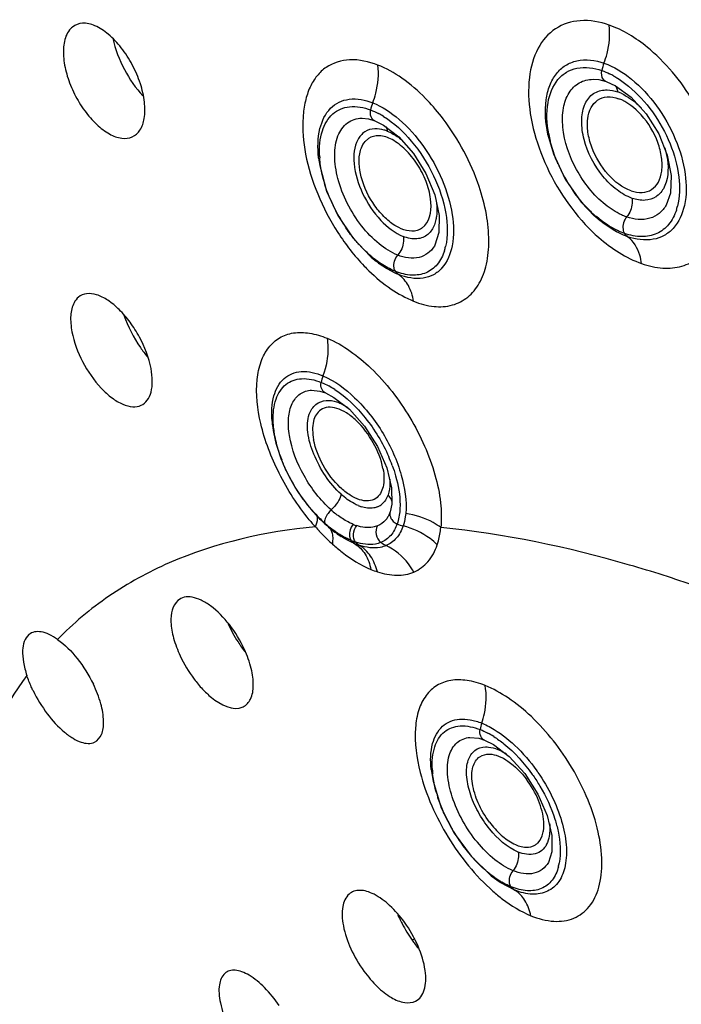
# Model space of a CAD drawing. Header units: millimetres. Extents: x 113 to 769, y -81 to 829.
# Tile 8 of 30: x 405 to 422, y 313 to 338. Entities that reach past the tile are written whole.
import ezdxf

# ---------------------------------------------------------------- set-up
doc = ezdxf.new("R2010")
doc.units = ezdxf.units.MM
doc.header["$LTSCALE"] = 65.395
doc.layers.get('0').update_dxf_attribs({"linetype": 'CONTINUOUS'})

msp = doc.modelspace()

# ---------------------------------------------------------------- linework, layer by layer
at = {"color": 7, "linetype": 'CONTINUOUS'}
for p, q in [((420.143, 336.454), (420.143, 336.454)), ((420.143, 336.454), (420.381, 336.345)), ((414.224, 335.449), (414.223, 335.449)), ((414.224, 335.449), (414.445, 335.34)), ((414.057, 334.993), (413.976, 334.922)), ((418.656, 335.088), (418.652, 335.105)), ((412.784, 334.493), (412.782, 334.511)), ((421.683, 333.291), (421.682, 333.291)), ((419.875, 332.988), (419.85, 333.011)), ((415.505, 332.767), (415.419, 332.693)), ((415.747, 332.244), (415.746, 332.242)), ((414.29, 331.827), (414.266, 331.846)), ((412.958, 328.483), (412.956, 328.484)), ((412.958, 328.483), (413.177, 328.371)), ((411.591, 327.758), (411.591, 327.762)), ((414.29, 327.115), (414.528, 326.568)), ((414.66, 325.633), (414.617, 325.439)), ((414.617, 325.439), (414.617, 325.438)), ((414.563, 325.32), (414.563, 325.32)), ((413.364, 324.809), (413.362, 324.81)), ((416.658, 319.669), (416.659, 319.669)), ((417.028, 319.6), (417.027, 319.601)), ((417.028, 319.6), (417.257, 319.486)), ((415.666, 318.845), (415.664, 318.861)), ((418.667, 316.467), (418.666, 316.465)), ((417.449, 315.947), (417.43, 315.96))]:
    msp.add_line(p, q, dxfattribs=at)
at = {"color": 9, "linetype": 'CONTINUOUS'}
msp.add_line((417.805, 315.76), (417.449, 315.947), dxfattribs=at)
at = {"color": 7, "linetype": 'CONTINUOUS'}
for points in [[(419.815, 336.512), (419.956, 336.502), (420.143, 336.454)], [(420.381, 336.345), (420.786, 336.051), (421.171, 335.628), (421.49, 335.116), (421.711, 334.569), (421.812, 334.045), (421.793, 333.599), (421.682, 333.291)], [(413.896, 335.516), (414.06, 335.499), (414.223, 335.449)], [(414.445, 335.34), (414.835, 335.041), (415.212, 334.614), (415.531, 334.099), (415.755, 333.551), (415.867, 333.029), (415.863, 332.589), (415.762, 332.269), (415.746, 332.242)], [(418.656, 335.088), (418.796, 334.603), (419.098, 333.954), (419.509, 333.366), (419.85, 333.011)], [(412.784, 334.493), (412.812, 334.303), (412.989, 333.651), (413.278, 333.025), (413.662, 332.452), (414.127, 331.961), (414.266, 331.846)], [(412.603, 328.555), (412.817, 328.531), (412.956, 328.484)], [(413.177, 328.371), (413.572, 328.067), (413.959, 327.633), (414.29, 327.115)], [(414.528, 326.568), (414.652, 326.055), (414.66, 325.633)], [(414.617, 325.438), (414.581, 325.353), (414.563, 325.32)], [(416.658, 319.669), (416.881, 319.648), (417.027, 319.601)], [(417.257, 319.486), (417.664, 319.178), (418.061, 318.74)], [(415.666, 318.845), (415.713, 318.544), (415.924, 317.864), (416.255, 317.215), (416.685, 316.625), (417.198, 316.128), (417.43, 315.96)], [(418.061, 318.74), (418.399, 318.219), (418.638, 317.671), (418.757, 317.16)], [(418.757, 317.16), (418.757, 316.741), (418.666, 316.465)]]:
    msp.add_lwpolyline(points, dxfattribs=at)
at = {"color": 9, "linetype": 'CONTINUOUS'}
for centre, radius, start, end in [((418.09, 333.56), 4.888, 45.3277, 45.5294), ((421.064, 336.55), 1.044, 159.0034, 169.8895), ((420.187, 336.58), 0.133, 238.9333, 250.5333), ((419.297, 334.729), 2.138, 60.6901, 64.0231), ((420.147, 336.19), 0.283, 29.2901, 35.3672), ((419.967, 334.923), 1.351, 65.5109, 69.6184), ((411.914, 332.466), 5.064, 43.8896, 44.6207), ((415.099, 335.543), 1.002, 158.4346, 169.3494), ((413.304, 333.725), 2.162, 58.1698, 62.1533), ((421.635, 335.652), 3.01, 190.3014, 190.6369), ((421.756, 335.676), 3.133, 190.6552, 193.8365), ((415.252, 334.679), 2.446, 182.6766, 183.755), ((415.315, 334.683), 2.509, 183.752, 184.1245), ((422.456, 335.896), 3.868, 203.636, 204.9752), ((422.561, 335.946), 3.984, 204.9873, 213.3259), ((422.509, 335.911), 3.922, 213.3223, 214.848), ((416.874, 335.048), 4.118, 203.3767, 205.1178), ((421.113, 333.969), 0.557, 303.4372, 305.511), ((416.989, 335.103), 4.245, 205.1253, 212.3439), ((422.008, 335.47), 3.254, 224.0192, 228.8422), ((420.576, 333.616), 1.439, 341.7926, 345.6738), ((421.875, 335.321), 3.054, 228.8837, 229.5466), ((416.929, 335.064), 4.174, 212.3385, 214.39), ((416.476, 334.696), 3.59, 222.1617, 223.4972), ((414.685, 332.544), 1.385, 342.4041, 346.8781), ((417.715, 335.336), 5.212, 223.7734, 225.6015), ((415.818, 333.951), 2.594, 233.8962, 234.2274), ((416.005, 334.066), 2.819, 232.5591, 233.8611), ((413.811, 328.584), 0.978, 159.6453, 169.9602), ((411.957, 326.66), 2.278, 57.0438, 61.5113), ((415.479, 328.172), 3.899, 199.2566, 201.0729), ((410.849, 325.224), 4.069, 20.1755, 23.5872), ((415.994, 328.396), 4.461, 208.8738, 210.1653), ((414.196, 326.547), 1.028, 247.4202, 251.6334), ((414.13, 325.961), 0.426, 292.3801, 302.052), ((414.128, 325.962), 0.428, 302.0963, 310.3837), ((415.321, 327.814), 3.57, 223.2069, 228.2032), ((413.569, 324.989), 0.683, 132.7849, 142.854), ((414.849, 327.442), 2.618, 228.2264, 231.3732), ((414.703, 327.26), 2.384, 231.3826, 233.7482), ((417.261, 329.091), 6.09, 219.2335, 221.5101), ((415.114, 327.586), 3.262, 228.2519, 229.2553), ((414.941, 327.381), 2.993, 229.2025, 233.6613), ((414.166, 326.324), 1.302, 247.512, 251.7351), ((413.977, 325.674), 0.684, 327.0469, 328.8082), ((415.156, 325.954), 0.898, 246.2417, 256.516), ((417.019, 328.88), 5.768, 221.541, 223.0172), ((416.916, 328.785), 5.628, 223.0202, 223.669), ((416.624, 328.5), 5.22, 223.6201, 228.1436), ((414.229, 326.17), 1.584, 247.267, 251.6932), ((414.343, 326.153), 1.654, 247.5069, 251.9686), ((415.001, 326.082), 2.29, 247.4363, 251.8511), ((414.153, 324.309), 4.076, 205.0343, 212.6479), ((413.966, 324.189), 3.854, 212.6346, 217.2608), ((417.889, 319.707), 0.985, 160.7168, 170.5447), ((416.024, 317.718), 2.331, 57.7757, 62.1582), ((417.831, 318.971), 2.14, 182.7586, 183.2137), ((417.948, 318.978), 2.257, 183.2346, 186.0413), ((414.785, 316.277), 4.391, 34.6121, 35.3147), ((414.723, 316.214), 4.331, 34.8491, 35.3736), ((419.288, 319.24), 3.625, 196.1917, 197.923), ((419.952, 319.496), 4.338, 205.0096, 207.7987), ((420.112, 319.58), 4.518, 207.7991, 213.687), ((420.056, 319.542), 4.451, 213.6769, 216.5078), ((419.849, 319.384), 4.19, 216.4493, 222.8609), ((419.588, 319.147), 3.837, 222.9263, 224.1495), ((417.564, 316.707), 1.402, 345.6353, 349.5277), ((418.624, 317.947), 2.294, 239.2368, 239.8285), ((418.327, 316.7), 3.852, 204.2363, 206.8441), ((418.408, 316.742), 3.943, 206.8401, 207.8114), ((418.546, 316.814), 4.099, 207.8127, 214.7481), ((416.225, 312.583), 2.165, 116.8811, 118.9168), ((418.39, 316.706), 3.909, 214.7558, 216.4576), ((418.252, 316.604), 3.738, 216.4511, 218.6102)]:
    msp.add_arc(centre, radius, start, end, dxfattribs=at)
at = {"color": 7, "linetype": 'CONTINUOUS'}
for centre, radius, start, end in [((415.518, 327.96), 3.822, 222.7597, 228.3065), ((415.274, 327.689), 3.457, 228.3319, 231.1036)]:
    msp.add_arc(centre, radius, start, end, dxfattribs=at)
for points, knots in [([(404.843, 304.553), (401.6, 308.85), (395.906, 317.829), (389.895, 331.98), (387.272, 343.861), (386.969, 352.719), (387.597, 358.619), (389.078, 363.88), (391.38, 368.399), (394.497, 372.052), (398.351, 374.733), (402.833, 376.367), (407.818, 376.913), (413.183, 376.402), (416.784, 375.413), (418.614, 374.772)], [0, 0, 0, 0, 0.163682, 0.321605, 0.465548, 0.530563, 0.59042, 0.645262, 0.695866, 0.743437, 0.78982, 0.837042, 0.886989, 0.941048, 1, 1, 1, 1]), ([(398.369, 372.551), (399.957, 373.481), (403.587, 374.875), (409.647, 375.308), (416.21, 374.182), (423.084, 371.569), (430.076, 367.561), (436.979, 362.284), (443.583, 355.901), (451.73, 346.161), (458.398, 335.215), (463.164, 323.668), (465.585, 315.193), (466.815, 307.078), (466.812, 299.563), (465.567, 292.874), (463.824, 288.92), (462.749, 287.211)], [0, 0, 0, 0, 0.043524, 0.090275, 0.142104, 0.199823, 0.263384, 0.332101, 0.404847, 0.480201, 0.632094, 0.705553, 0.77528, 0.84007, 0.899124, 0.952229, 1, 1, 1, 1]), ([(418.614, 374.772), (421.304, 373.83), (426.755, 371.276), (434.528, 366.033), (442.044, 359.366), (449.038, 351.525), (455.246, 342.785), (460.463, 333.476), (464.466, 323.923), (466.32, 317.401), (466.983, 314.184)], [0, 0, 0, 0, 0.106337, 0.223218, 0.348727, 0.480171, 0.614356, 0.747914, 0.877459, 1, 1, 1, 1]), ([(398.88, 372.29), (399.685, 372.727), (401.39, 373.485), (405.12, 374.49), (410.329, 374.717), (416.915, 373.421), (423.789, 370.652), (430.748, 366.503), (437.591, 361.108), (444.102, 354.629), (449.077, 348.525), (452.72, 343.273), (455.264, 339.191), (457.586, 335.009), (459.658, 330.758), (461.472, 326.474), (463.502, 320.853), (464.997, 315.232), (465.886, 309.702), (466.341, 304.579), (466.174, 298.585), (464.736, 292.063), (462.857, 288.257), (461.722, 286.628)], [0, 0, 0, 0, 0.021776, 0.044107, 0.091511, 0.144079, 0.20253, 0.266749, 0.335993, 0.409102, 0.48461, 0.52278, 0.560938, 0.598879, 0.63639, 0.67328, 0.709367, 0.778384, 0.811066, 0.842377, 0.900531, 0.952819, 1, 1, 1, 1]), ([(408.318, 335.508), (408.341, 335.645), (408.338, 335.95), (408.229, 336.415), (408.027, 336.886), (407.75, 337.316), (407.428, 337.661), (407.09, 337.888), (406.755, 337.977), (406.552, 337.907), (406.48, 337.849)], [0, 0, 0, 0, 0.121027, 0.262713, 0.415558, 0.567641, 0.707284, 0.825562, 0.919955, 1, 1, 1, 1]), ([(406.48, 337.849), (406.453, 337.827), (406.341, 337.714), (406.287, 337.556), (406.266, 337.436)], [0, 0, 0, 0, 0.224352, 1, 1, 1, 1]), ([(406.266, 337.436), (406.244, 337.307), (406.244, 337.019), (406.34, 336.578), (406.523, 336.127), (406.777, 335.707), (407.077, 335.358), (407.398, 335.11), (407.716, 334.982), (407.929, 335.001), (408.011, 335.038)], [0, 0, 0, 0, 0.118201, 0.256057, 0.405346, 0.555599, 0.696227, 0.818521, 0.918299, 1, 1, 1, 1]), ([(420.782, 333.657), (420.556, 333.736), (420.137, 334.071), (419.803, 334.633), (419.667, 335.139), (419.655, 335.487), (419.733, 335.782), (419.857, 335.93), (419.927, 335.977)], [0, 0, 0, 0, 0.253322, 0.543799, 0.682003, 0.804982, 0.909635, 1, 1, 1, 1]), ([(419.927, 335.977), (419.998, 336.025), (420.183, 336.083), (420.368, 336.047), (420.46, 336.015)], [0, 0, 0, 0, 0.467128, 1, 1, 1, 1]), ([(421.31, 333.691), (421.381, 333.738), (421.507, 333.884), (421.587, 334.179), (421.576, 334.528), (421.442, 335.035), (421.107, 335.599), (420.687, 335.936), (420.46, 336.015)], [0, 0, 0, 0, 0.090183, 0.194535, 0.317309, 0.455521, 0.746317, 1, 1, 1, 1]), ([(408.011, 335.038), (408.091, 335.074), (408.241, 335.215), (408.3, 335.405), (408.318, 335.508)], [0, 0, 0, 0, 0.454935, 1, 1, 1, 1]), ([(413.854, 334.69), (413.861, 334.713), (413.889, 334.796), (413.933, 334.874), (413.976, 334.922)], [0, 0, 0, 0, 0.268425, 1, 1, 1, 1]), ([(415.505, 332.767), (415.659, 332.94), (415.692, 333.388), (415.545, 333.911), (415.324, 334.345), (415.029, 334.713), (414.697, 334.972), (414.357, 335.095), (414.136, 335.045), (414.057, 334.993)], [0, 0, 0, 0, 0.217939, 0.363476, 0.519082, 0.670149, 0.803269, 0.911229, 1, 1, 1, 1]), ([(415.306, 332.642), (415.131, 332.591), (414.804, 332.697), (414.469, 332.967), (414.125, 333.373), (413.847, 333.948), (413.792, 334.473), (413.854, 334.69)], [0, 0, 0, 0, 0.194402, 0.322689, 0.465565, 0.758004, 1, 1, 1, 1]), ([(420.782, 333.657), (420.873, 333.625), (421.056, 333.59), (421.239, 333.645), (421.31, 333.691)], [0, 0, 0, 0, 0.532917, 1, 1, 1, 1]), ([(406.637, 330.937), (406.589, 330.898), (406.482, 330.756), (406.417, 330.441), (406.441, 330.188), (406.468, 330.05)], [0, 0, 0, 0, 0.195647, 0.551092, 1, 1, 1, 1]), ([(408.492, 329.108), (408.439, 329.39), (408.277, 329.804), (407.968, 330.294), (407.696, 330.613), (407.408, 330.856), (407.123, 331.004), (406.852, 331.047), (406.694, 330.984), (406.637, 330.937)], [0, 0, 0, 0, 0.295277, 0.449502, 0.595698, 0.72595, 0.83515, 0.923453, 1, 1, 1, 1]), ([(406.468, 330.05), (406.518, 329.784), (406.716, 329.264), (407.1, 328.704), (407.475, 328.358), (407.748, 328.19), (408.008, 328.113), (408.175, 328.137), (408.241, 328.168)], [0, 0, 0, 0, 0.288059, 0.583875, 0.715756, 0.829057, 0.922183, 1, 1, 1, 1]), ([(408.241, 328.168), (408.302, 328.196), (408.416, 328.294), (408.509, 328.518), (408.536, 328.798), (408.513, 329), (408.492, 329.108)], [0, 0, 0, 0, 0.193189, 0.414784, 0.683306, 1, 1, 1, 1]), ([(412.545, 327.94), (412.579, 328.034), (412.687, 328.208), (412.881, 328.285), (412.974, 328.292)], [0, 0, 0, 0, 0.51459, 1, 1, 1, 1]), ([(414.43, 326.553), (414.387, 326.782), (414.208, 327.229), (413.856, 327.698), (413.514, 327.973), (413.268, 328.096), (413.034, 328.134), (412.892, 328.089), (412.838, 328.053)], [0, 0, 0, 0, 0.287892, 0.582883, 0.713878, 0.826247, 0.919418, 1, 1, 1, 1]), ([(412.974, 328.292), (413, 328.294), (413.111, 328.295), (413.22, 328.266), (413.299, 328.236)], [0, 0, 0, 0, 0.230255, 1, 1, 1, 1]), ([(413.358, 325.889), (413.205, 326.026), (412.939, 326.353), (412.65, 326.895), (412.483, 327.433), (412.493, 327.795), (412.545, 327.94)], [0, 0, 0, 0, 0.268243, 0.544975, 0.799294, 1, 1, 1, 1]), ([(412.838, 328.053), (412.742, 327.988), (412.643, 327.801), (412.623, 327.528), (412.64, 327.369), (412.656, 327.285)], [0, 0, 0, 0, 0.422734, 0.691265, 1, 1, 1, 1]), ([(411.59, 327.762), (411.627, 327.328), (411.898, 326.456), (412.4, 325.701), (412.712, 325.365)], [0, 0, 0, 0, 0.486849, 1, 1, 1, 1]), ([(414.244, 325.783), (414.19, 325.747), (414.048, 325.704), (413.814, 325.744), (413.569, 325.868), (413.228, 326.143), (412.877, 326.611), (412.699, 327.057), (412.656, 327.285)], [0, 0, 0, 0, 0.080621, 0.173966, 0.286493, 0.417554, 0.712427, 1, 1, 1, 1]), ([(414.43, 326.553), (414.446, 326.469), (414.464, 326.309), (414.443, 326.035), (414.342, 325.846), (414.244, 325.783)], [0, 0, 0, 0, 0.309184, 0.577713, 1, 1, 1, 1]), ([(409.183, 323.175), (409.034, 323.05), (408.972, 322.661), (409.064, 322.188), (409.17, 321.903), (409.237, 321.758)], [0, 0, 0, 0, 0.394098, 0.676108, 1, 1, 1, 1]), ([(410.885, 321.919), (410.781, 322.144), (410.532, 322.552), (410.133, 322.969), (409.79, 323.183), (409.56, 323.265), (409.348, 323.27), (409.229, 323.213), (409.183, 323.175)], [0, 0, 0, 0, 0.319268, 0.611263, 0.733837, 0.837053, 0.923025, 1, 1, 1, 1]), ([(406.098, 322.176), (406.03, 322.225), (405.897, 322.305), (405.694, 322.376), (405.509, 322.38), (405.405, 322.331), (405.365, 322.298)], [0, 0, 0, 0, 0.31809, 0.584137, 0.803964, 1, 1, 1, 1]), ([(405.365, 322.298), (405.255, 322.207), (405.186, 321.935), (405.221, 321.58), (405.276, 321.366), (405.313, 321.254)], [0, 0, 0, 0, 0.396036, 0.673772, 1, 1, 1, 1]), ([(406.098, 322.176), (406.289, 322.042), (406.639, 321.683), (406.903, 321.262), (407.016, 321.027)], [0, 0, 0, 0, 0.471372, 1, 1, 1, 1]), ([(410.851, 320.45), (410.933, 320.49), (411.08, 320.66), (411.131, 321.021), (411.069, 321.457), (410.957, 321.761), (410.885, 321.919)], [0, 0, 0, 0, 0.171919, 0.390933, 0.671537, 1, 1, 1, 1]), ([(409.237, 321.758), (409.335, 321.548), (409.512, 321.251), (409.802, 320.905), (410.15, 320.572), (410.596, 320.327), (410.851, 320.45)], [0, 0, 0, 0, 0.317632, 0.470761, 0.612711, 1, 1, 1, 1]), ([(405.473, 320.865), (405.458, 320.897), (405.398, 321.024), (405.346, 321.155), (405.313, 321.254)], [0, 0, 0, 0, 0.256892, 1, 1, 1, 1]), ([(405.473, 320.865), (405.575, 320.656), (405.81, 320.274), (406.171, 319.872), (406.481, 319.645), (406.731, 319.519), (406.946, 319.497), (407.049, 319.547)], [0, 0, 0, 0, 0.318752, 0.612064, 0.736618, 0.842239, 1, 1, 1, 1]), ([(407.049, 319.547), (407.127, 319.585), (407.224, 319.705), (407.273, 319.902), (407.287, 320.17), (407.214, 320.559), (407.093, 320.867), (407.016, 321.027)], [0, 0, 0, 0, 0.162625, 0.262983, 0.380417, 0.66474, 1, 1, 1, 1]), ([(417.156, 317.502), (417.043, 317.653), (416.858, 317.969), (416.723, 318.392), (416.7, 318.707), (416.73, 318.952), (416.824, 319.115), (416.912, 319.174)], [0, 0, 0, 0, 0.310398, 0.59588, 0.719279, 0.826744, 1, 1, 1, 1]), ([(416.912, 319.174), (416.983, 319.222), (417.154, 319.259), (417.405, 319.195), (417.748, 319.004), (417.971, 318.773), (418.103, 318.597)], [0, 0, 0, 0, 0.179706, 0.342635, 0.536884, 1, 1, 1, 1]), ([(418.549, 317.503), (418.537, 317.691), (418.429, 318.082), (418.229, 318.43), (418.103, 318.597)], [0, 0, 0, 0, 0.472639, 1, 1, 1, 1]), ([(417.156, 317.502), (417.246, 317.381), (417.435, 317.168), (417.753, 316.94), (418.066, 316.831), (418.267, 316.873), (418.339, 316.92)], [0, 0, 0, 0, 0.318086, 0.595871, 0.819402, 1, 1, 1, 1]), ([(418.528, 317.214), (418.534, 317.236), (418.552, 317.331), (418.554, 317.429), (418.549, 317.503)], [0, 0, 0, 0, 0.232187, 1, 1, 1, 1]), ([(418.339, 316.92), (418.362, 316.935), (418.454, 317.011), (418.507, 317.126), (418.528, 317.214)], [0, 0, 0, 0, 0.232751, 1, 1, 1, 1]), ([(413.563, 315.657), (413.473, 315.579), (413.391, 315.379), (413.379, 315.096), (413.426, 314.726), (413.598, 314.235), (413.814, 313.864), (413.945, 313.684)], [0, 0, 0, 0, 0.168209, 0.276026, 0.40047, 0.688349, 1, 1, 1, 1]), ([(414.981, 314.937), (414.869, 315.091), (414.636, 315.361), (414.295, 315.619), (414.026, 315.731), (413.848, 315.761), (413.688, 315.74), (413.599, 315.689), (413.563, 315.657)], [0, 0, 0, 0, 0.329116, 0.610423, 0.727428, 0.828384, 0.91686, 1, 1, 1, 1]), ([(415.266, 312.919), (415.318, 312.945), (415.415, 313.028), (415.502, 313.213), (415.535, 313.445), (415.509, 313.829), (415.344, 314.351), (415.119, 314.745), (414.981, 314.937)], [0, 0, 0, 0, 0.078097, 0.165716, 0.269727, 0.391934, 0.681298, 1, 1, 1, 1]), ([(410.384, 313.629), (410.302, 313.558), (410.233, 313.371), (410.229, 313.108), (410.281, 312.756), (410.451, 312.282), (410.656, 311.918), (410.779, 311.739)], [0, 0, 0, 0, 0.159541, 0.265153, 0.388913, 0.67995, 1, 1, 1, 1]), ([(411.773, 312.804), (411.662, 312.967), (411.432, 313.254), (411.096, 313.538), (410.831, 313.671), (410.659, 313.714), (410.504, 313.705), (410.418, 313.659), (410.384, 313.629)], [0, 0, 0, 0, 0.337076, 0.623785, 0.740935, 0.839638, 0.923319, 1, 1, 1, 1]), ([(413.945, 313.684), (414.047, 313.543), (414.26, 313.292), (414.611, 313.011), (414.953, 312.86), (415.183, 312.877), (415.266, 312.919)], [0, 0, 0, 0, 0.322608, 0.603294, 0.826601, 1, 1, 1, 1])]:
    msp.add_open_spline(points, degree=3, knots=knots, dxfattribs=at)
at = {"color": 9, "linetype": 'CONTINUOUS'}
for points, knots in [([(419.563, 376.676), (423.839, 375.178), (432.471, 370.561), (444.108, 360.713), (454.521, 348.204), (462.853, 334.052), (467.63, 321.53), (469.761, 311.676), (470.452, 304.794), (470.26, 298.387), (469.18, 292.584), (467.221, 287.508), (465.284, 284.602), (464.193, 283.347)], [0, 0, 0, 0, 0.118197, 0.252197, 0.39574, 0.540755, 0.678918, 0.743214, 0.803346, 0.858921, 0.909882, 0.95661, 1, 1, 1, 1]), ([(398.754, 372.502), (399.969, 373.182), (402.637, 374.274), (407.028, 374.986), (411.77, 374.801), (416.776, 373.736), (421.961, 371.821), (427.236, 369.092), (432.511, 365.6), (439.546, 359.907), (447.693, 351.316), (455.885, 339.498), (462.102, 326.804), (464.773, 317.909), (465.606, 313.53)], [0, 0, 0, 0, 0.042136, 0.086284, 0.133627, 0.184922, 0.240512, 0.300387, 0.364255, 0.431611, 0.57388, 0.720801, 0.865128, 1, 1, 1, 1]), ([(420.222, 337.898), (419.985, 337.981), (419.508, 338.071), (418.811, 337.858), (418.334, 337.295), (418.132, 336.512), (418.171, 335.592), (418.447, 334.607), (418.924, 333.644), (419.365, 333.064), (419.61, 332.799)], [0, 0, 0, 0, 0.107585, 0.201993, 0.298164, 0.409927, 0.541477, 0.689435, 0.845518, 1, 1, 1, 1]), ([(420.089, 336.925), (420.12, 337.004), (420.22, 337.318), (420.252, 337.656), (420.222, 337.898)], [0, 0, 0, 0, 0.259422, 1, 1, 1, 1]), ([(421.514, 337.048), (421.414, 337.146), (421.03, 337.492), (420.578, 337.774), (420.222, 337.898)], [0, 0, 0, 0, 0.271432, 1, 1, 1, 1]), ([(407.513, 337.552), (407.578, 337.278), (407.783, 336.753), (408.099, 336.286), (408.286, 336.084)], [0, 0, 0, 0, 0.506544, 1, 1, 1, 1]), ([(414.299, 336.876), (414.07, 336.962), (413.613, 337.072), (413.043, 336.902), (412.725, 336.602), (412.547, 336.302), (412.43, 335.94), (412.35, 335.366), (412.421, 334.55), (412.738, 333.551), (413.243, 332.578), (413.7, 331.993), (413.951, 331.731)], [0, 0, 0, 0, 0.104442, 0.194193, 0.239432, 0.288043, 0.341523, 0.400459, 0.534515, 0.686073, 0.84504, 1, 1, 1, 1]), ([(418.652, 335.105), (418.592, 335.393), (418.557, 335.825), (418.685, 336.349), (418.851, 336.658), (419.094, 336.881), (419.512, 337.049), (419.869, 337), (420.089, 336.925)], [0, 0, 0, 0, 0.301762, 0.431521, 0.54803, 0.655505, 0.762057, 1, 1, 1, 1]), ([(422.848, 334.938), (422.779, 335.134), (422.456, 335.9), (421.969, 336.599), (421.526, 337.036)], [0, 0, 0, 0, 0.250944, 1, 1, 1, 1]), ([(414.168, 335.911), (414.199, 335.99), (414.301, 336.301), (414.332, 336.638), (414.3, 336.878)], [0, 0, 0, 0, 0.260414, 1, 1, 1, 1]), ([(415.519, 336.023), (415.333, 336.212), (414.954, 336.539), (414.518, 336.795), (414.299, 336.876)], [0, 0, 0, 0, 0.53128, 1, 1, 1, 1]), ([(418.674, 335.114), (418.626, 335.376), (418.597, 335.864), (418.808, 336.434), (419.121, 336.706), (419.507, 336.851), (419.834, 336.804), (420.036, 336.734)], [0, 0, 0, 0, 0.300273, 0.542806, 0.650946, 0.758835, 1, 1, 1, 1]), ([(420.118, 336.465), (420.101, 336.476), (420.029, 336.545), (420.022, 336.658), (420.036, 336.734)], [0, 0, 0, 0, 0.203563, 1, 1, 1, 1]), ([(420.089, 336.925), (420.344, 336.834), (420.851, 336.519), (421.474, 335.845), (421.942, 335.01), (422.203, 334.134), (422.208, 333.327), (421.97, 332.761), (421.638, 332.499), (421.237, 332.361), (420.902, 332.411), (420.694, 332.483)], [0, 0, 0, 0, 0.127646, 0.274826, 0.428948, 0.575072, 0.701036, 0.803453, 0.849831, 0.896389, 1, 1, 1, 1]), ([(420.123, 333.303), (419.822, 333.546), (419.335, 334.165), (419.018, 335.066), (419.024, 335.756), (419.161, 336.166), (419.441, 336.45), (419.689, 336.51), (419.811, 336.512)], [0, 0, 0, 0, 0.295003, 0.585276, 0.709437, 0.81491, 0.907249, 1, 1, 1, 1]), ([(420.343, 336.593), (420.376, 336.575), (420.507, 336.497), (420.631, 336.407), (420.721, 336.333)], [0, 0, 0, 0, 0.241204, 1, 1, 1, 1]), ([(420.809, 333.463), (420.672, 333.518), (420.392, 333.673), (419.919, 334.153), (419.592, 334.776), (419.497, 335.422), (419.556, 335.833), (419.761, 336.145), (419.983, 336.227), (420.09, 336.236)], [0, 0, 0, 0, 0.124538, 0.266999, 0.564988, 0.699564, 0.813695, 0.909167, 1, 1, 1, 1]), ([(420.09, 336.236), (420.118, 336.239), (420.235, 336.241), (420.352, 336.216), (420.438, 336.189)], [0, 0, 0, 0, 0.235842, 1, 1, 1, 1]), ([(420.394, 336.328), (420.399, 336.318), (420.421, 336.274), (420.433, 336.226), (420.438, 336.189)], [0, 0, 0, 0, 0.236173, 1, 1, 1, 1]), ([(420.721, 336.333), (420.951, 336.143), (421.365, 335.685), (421.807, 334.889), (422.041, 334.06), (422.032, 333.502), (421.97, 333.26)], [0, 0, 0, 0, 0.258917, 0.528844, 0.782923, 1, 1, 1, 1]), ([(412.782, 334.511), (412.756, 334.755), (412.759, 335.205), (412.991, 335.716), (413.301, 335.94), (413.673, 336.046), (413.977, 335.984), (414.168, 335.911)], [0, 0, 0, 0, 0.298688, 0.537456, 0.64436, 0.752766, 1, 1, 1, 1]), ([(416.891, 333.77), (416.68, 334.386), (416.27, 335.167), (415.71, 335.825), (415.564, 335.977)], [0, 0, 0, 0, 0.7551, 1, 1, 1, 1]), ([(420.527, 336.152), (420.573, 336.131), (420.766, 336.03), (420.937, 335.889), (421.053, 335.769)], [0, 0, 0, 0, 0.23194, 1, 1, 1, 1]), ([(412.808, 334.564), (412.798, 334.774), (412.825, 335.16), (413.059, 335.583), (413.34, 335.763), (413.675, 335.847), (413.945, 335.792), (414.115, 335.728)], [0, 0, 0, 0, 0.291751, 0.527653, 0.636321, 0.747499, 1, 1, 1, 1]), ([(414.223, 335.45), (414.179, 335.467), (414.105, 335.559), (414.105, 335.669), (414.114, 335.727)], [0, 0, 0, 0, 0.444382, 1, 1, 1, 1]), ([(414.168, 335.911), (414.414, 335.812), (414.903, 335.483), (415.506, 334.801), (415.967, 333.965), (416.233, 333.096), (416.258, 332.305), (416.046, 331.747), (415.732, 331.495), (415.348, 331.372), (415.031, 331.434), (414.835, 331.511)], [0, 0, 0, 0, 0.127811, 0.277129, 0.434293, 0.583052, 0.709774, 0.810007, 0.854414, 0.89896, 1, 1, 1, 1]), ([(414.81, 332.011), (414.638, 332.079), (414.294, 332.299), (413.859, 332.758), (413.501, 333.328), (413.262, 333.943), (413.17, 334.534), (413.233, 335.045), (413.487, 335.427), (413.761, 335.512), (413.891, 335.516)], [0, 0, 0, 0, 0.124405, 0.268792, 0.422831, 0.573623, 0.709069, 0.821464, 0.912997, 1, 1, 1, 1]), ([(414.444, 335.561), (414.714, 335.394), (415.213, 334.929), (415.758, 334.072), (416.075, 333.144), (416.098, 332.505), (416.033, 332.229)], [0, 0, 0, 0, 0.246352, 0.518777, 0.780708, 1, 1, 1, 1]), ([(414.219, 335.244), (414.131, 335.241), (413.949, 335.188), (413.827, 335.044), (413.785, 334.964)], [0, 0, 0, 0, 0.49455, 1, 1, 1, 1]), ([(414.541, 335.186), (414.514, 335.196), (414.41, 335.229), (414.299, 335.247), (414.219, 335.244)], [0, 0, 0, 0, 0.266908, 1, 1, 1, 1]), ([(414.541, 335.186), (414.57, 335.174), (414.693, 335.119), (414.807, 335.044), (414.889, 334.981)], [0, 0, 0, 0, 0.233397, 1, 1, 1, 1]), ([(413.785, 334.964), (413.689, 334.782), (413.651, 334.282), (413.883, 333.565), (414.314, 332.903), (414.735, 332.579), (414.952, 332.486)], [0, 0, 0, 0, 0.208904, 0.477595, 0.759496, 1, 1, 1, 1]), ([(418.912, 334.345), (418.891, 334.393), (418.813, 334.582), (418.75, 334.778), (418.714, 334.926)], [0, 0, 0, 0, 0.255084, 1, 1, 1, 1]), ([(421.054, 331.793), (421.228, 331.734), (421.572, 331.651), (422.084, 331.699), (422.525, 331.918), (422.854, 332.3), (423.06, 332.806), (423.167, 333.65), (423.046, 334.323), (422.905, 334.768)], [0, 0, 0, 0, 0.122083, 0.230985, 0.333978, 0.440369, 0.55793, 0.690994, 1, 1, 1, 1]), ([(421.645, 334.757), (421.674, 334.659), (421.754, 334.317), (421.734, 333.927), (421.609, 333.709)], [0, 0, 0, 0, 0.289844, 1, 1, 1, 1]), ([(412.901, 333.973), (412.889, 334.018), (412.848, 334.192), (412.821, 334.37), (412.812, 334.502)], [0, 0, 0, 0, 0.259393, 1, 1, 1, 1]), ([(413.094, 333.414), (413.074, 333.461), (412.999, 333.643), (412.937, 333.831), (412.901, 333.973)], [0, 0, 0, 0, 0.255173, 1, 1, 1, 1]), ([(415.216, 330.829), (415.383, 330.765), (415.711, 330.672), (416.206, 330.701), (416.626, 330.916), (416.931, 331.295), (417.111, 331.8), (417.159, 332.404), (417.095, 333.077), (416.971, 333.536), (416.891, 333.77)], [0, 0, 0, 0, 0.120758, 0.22644, 0.325543, 0.429167, 0.546358, 0.681436, 0.833507, 1, 1, 1, 1]), ([(419.668, 333.209), (419.635, 333.244), (419.499, 333.39), (419.376, 333.547), (419.29, 333.67)], [0, 0, 0, 0, 0.245581, 1, 1, 1, 1]), ([(421.609, 333.709), (421.597, 333.689), (421.551, 333.616), (421.489, 333.553), (421.437, 333.516)], [0, 0, 0, 0, 0.259655, 1, 1, 1, 1]), ([(420.809, 333.463), (420.815, 333.423), (420.818, 333.255), (420.751, 333.086), (420.67, 332.987)], [0, 0, 0, 0, 0.241789, 1, 1, 1, 1]), ([(421.42, 333.504), (421.338, 333.45), (421.126, 333.386), (420.917, 333.433), (420.809, 333.463)], [0, 0, 0, 0, 0.467484, 1, 1, 1, 1]), ([(415.803, 333.345), (415.806, 333.315), (415.815, 333.2), (415.812, 333.085), (415.8, 333.002)], [0, 0, 0, 0, 0.263782, 1, 1, 1, 1]), ([(420.67, 332.987), (420.624, 333.003), (420.428, 333.084), (420.249, 333.201), (420.123, 333.303)], [0, 0, 0, 0, 0.232445, 1, 1, 1, 1]), ([(421.943, 333.166), (421.899, 333.034), (421.776, 332.788), (421.451, 332.534), (421.037, 332.457), (420.757, 332.516), (420.617, 332.564)], [0, 0, 0, 0, 0.255508, 0.488521, 0.728241, 1, 1, 1, 1]), ([(421.682, 333.291), (421.635, 333.211), (421.516, 333.066), (421.17, 332.885), (420.858, 332.922), (420.67, 332.987)], [0, 0, 0, 0, 0.244198, 0.479258, 1, 1, 1, 1]), ([(415.8, 333.002), (415.795, 332.965), (415.771, 332.833), (415.719, 332.703), (415.66, 332.625)], [0, 0, 0, 0, 0.274407, 1, 1, 1, 1]), ([(420.694, 332.483), (420.624, 332.508), (420.327, 332.633), (420.06, 332.823), (419.875, 332.988)], [0, 0, 0, 0, 0.230771, 1, 1, 1, 1]), ([(420.617, 332.564), (420.556, 332.586), (420.295, 332.695), (420.059, 332.857), (419.894, 332.997)], [0, 0, 0, 0, 0.231284, 1, 1, 1, 1]), ([(420.67, 332.987), (420.643, 332.954), (420.57, 332.828), (420.557, 332.649), (420.617, 332.564)], [0, 0, 0, 0, 0.291561, 1, 1, 1, 1]), ([(413.815, 332.286), (413.786, 332.319), (413.668, 332.453), (413.56, 332.596), (413.484, 332.707)], [0, 0, 0, 0, 0.245768, 1, 1, 1, 1]), ([(419.61, 332.799), (419.719, 332.681), (420.139, 332.268), (420.651, 331.94), (421.054, 331.793)], [0, 0, 0, 0, 0.273231, 1, 1, 1, 1]), ([(414.952, 332.486), (414.959, 332.446), (414.962, 332.277), (414.893, 332.108), (414.81, 332.011)], [0, 0, 0, 0, 0.240213, 1, 1, 1, 1]), ([(415.582, 332.543), (415.505, 332.477), (415.284, 332.391), (415.064, 332.448), (414.952, 332.486)], [0, 0, 0, 0, 0.46181, 1, 1, 1, 1]), ([(421.054, 331.794), (421.043, 331.866), (420.987, 332.122), (420.845, 332.368), (420.694, 332.483)], [0, 0, 0, 0, 0.279241, 1, 1, 1, 1]), ([(414.29, 331.855), (414.253, 331.881), (414.106, 331.995), (413.969, 332.122), (413.872, 332.225)], [0, 0, 0, 0, 0.240608, 1, 1, 1, 1]), ([(415.746, 332.242), (415.702, 332.172), (415.59, 332.045), (415.265, 331.894), (414.981, 331.944), (414.81, 332.011)], [0, 0, 0, 0, 0.240528, 0.473234, 1, 1, 1, 1]), ([(414.752, 331.593), (414.733, 331.619), (414.68, 331.76), (414.735, 331.925), (414.81, 332.011)], [0, 0, 0, 0, 0.22017, 1, 1, 1, 1]), ([(416.005, 332.125), (415.965, 331.999), (415.851, 331.766), (415.542, 331.529), (415.147, 331.473), (414.885, 331.541), (414.752, 331.593)], [0, 0, 0, 0, 0.255793, 0.485799, 0.724211, 1, 1, 1, 1]), ([(414.752, 331.594), (414.714, 331.609), (414.556, 331.678), (414.409, 331.769), (414.302, 331.846)], [0, 0, 0, 0, 0.235414, 1, 1, 1, 1]), ([(414.835, 331.511), (414.794, 331.527), (414.621, 331.603), (414.459, 331.704), (414.342, 331.789)], [0, 0, 0, 0, 0.235334, 1, 1, 1, 1]), ([(414.068, 331.613), (414.244, 331.441), (414.602, 331.137), (415.016, 330.92), (415.216, 330.829)], [0, 0, 0, 0, 0.528629, 1, 1, 1, 1]), ([(415.216, 330.83), (415.193, 330.969), (415.113, 331.228), (414.936, 331.439), (414.835, 331.511)], [0, 0, 0, 0, 0.531429, 1, 1, 1, 1]), ([(407.794, 330.477), (407.9, 330.184), (408.092, 329.813), (408.338, 329.483), (408.402, 329.405)], [0, 0, 0, 0, 0.755258, 1, 1, 1, 1]), ([(411.304, 327.7), (411.218, 328.069), (411.151, 328.613), (411.286, 329.275), (411.478, 329.652), (411.771, 329.916), (412.146, 330.044), (412.571, 330.029), (412.854, 329.941), (413, 329.885)], [0, 0, 0, 0, 0.311801, 0.440459, 0.552748, 0.655064, 0.757734, 0.870866, 1, 1, 1, 1]), ([(412.999, 329.885), (413.012, 329.81), (413.042, 329.486), (412.979, 329.157), (412.894, 328.925)], [0, 0, 0, 0, 0.236808, 1, 1, 1, 1]), ([(413, 329.885), (413.419, 329.712), (414.232, 329.104), (415.011, 328.097), (415.505, 327.142), (415.773, 326.41), (415.926, 325.705), (415.928, 325.248), (415.912, 325.036)], [0, 0, 0, 0, 0.228802, 0.499512, 0.637897, 0.770654, 0.892613, 1, 1, 1, 1]), ([(411.591, 327.762), (411.573, 327.977), (411.582, 328.372), (411.809, 328.811), (412.095, 328.99), (412.442, 329.063), (412.718, 328.996), (412.894, 328.924)], [0, 0, 0, 0, 0.29434, 0.526054, 0.632326, 0.742478, 1, 1, 1, 1]), ([(412.894, 328.925), (413.197, 328.796), (413.784, 328.35), (414.475, 327.473), (414.926, 326.452), (415.044, 325.725), (415.013, 325.397)], [0, 0, 0, 0, 0.229363, 0.500318, 0.771166, 1, 1, 1, 1]), ([(411.621, 327.771), (411.616, 327.958), (411.644, 328.302), (411.868, 328.67), (412.129, 328.817), (412.442, 328.877), (412.69, 328.818), (412.848, 328.755)], [0, 0, 0, 0, 0.287406, 0.517874, 0.625869, 0.738561, 1, 1, 1, 1]), ([(412.956, 328.484), (412.914, 328.501), (412.841, 328.591), (412.839, 328.699), (412.848, 328.755)], [0, 0, 0, 0, 0.447888, 1, 1, 1, 1]), ([(413.105, 325.49), (412.827, 325.738), (412.371, 326.334), (412.037, 327.178), (411.992, 327.824), (412.075, 328.207), (412.29, 328.482), (412.501, 328.548), (412.603, 328.555)], [0, 0, 0, 0, 0.305254, 0.602701, 0.727348, 0.830105, 0.916051, 1, 1, 1, 1]), ([(413.197, 328.571), (413.494, 328.379), (414.035, 327.849), (414.423, 327.207), (414.578, 326.852)], [0, 0, 0, 0, 0.47757, 1, 1, 1, 1]), ([(413.299, 328.236), (413.319, 328.228), (413.398, 328.192), (413.474, 328.148), (413.53, 328.111)], [0, 0, 0, 0, 0.237873, 1, 1, 1, 1]), ([(412.544, 325.239), (412.246, 325.605), (411.739, 326.387), (411.406, 327.26), (411.304, 327.7)], [0, 0, 0, 0, 0.510806, 1, 1, 1, 1]), ([(411.647, 327.489), (411.643, 327.513), (411.631, 327.607), (411.623, 327.701), (411.621, 327.771)], [0, 0, 0, 0, 0.257463, 1, 1, 1, 1]), ([(411.799, 326.886), (411.781, 326.937), (411.717, 327.134), (411.669, 327.337), (411.647, 327.489)], [0, 0, 0, 0, 0.2603, 1, 1, 1, 1]), ([(412.088, 326.242), (412.017, 326.37), (411.932, 326.545), (411.858, 326.725), (411.841, 326.77)], [0, 0, 0, 0, 0.753697, 1, 1, 1, 1]), ([(414.668, 326.627), (414.7, 326.54), (414.807, 326.215), (414.868, 325.872), (414.868, 325.622)], [0, 0, 0, 0, 0.270086, 1, 1, 1, 1]), ([(412.719, 325.37), (412.664, 325.428), (412.448, 325.672), (412.261, 325.941), (412.138, 326.154)], [0, 0, 0, 0, 0.244337, 1, 1, 1, 1]), ([(414.606, 326.273), (414.608, 326.237), (414.61, 326.103), (414.59, 325.968), (414.561, 325.875)], [0, 0, 0, 0, 0.272791, 1, 1, 1, 1]), ([(413.358, 325.889), (413.345, 325.818), (413.272, 325.671), (413.169, 325.549), (413.105, 325.49)], [0, 0, 0, 0, 0.45444, 1, 1, 1, 1]), ([(413.801, 325.599), (413.764, 325.614), (413.604, 325.691), (413.46, 325.798), (413.358, 325.889)], [0, 0, 0, 0, 0.228566, 1, 1, 1, 1]), ([(414.868, 325.622), (414.868, 325.578), (414.862, 325.412), (414.834, 325.246), (414.794, 325.132)], [0, 0, 0, 0, 0.269922, 1, 1, 1, 1]), ([(412.701, 325.055), (412.716, 325.089), (412.755, 325.189), (412.769, 325.325), (412.72, 325.38)], [0, 0, 0, 0, 0.338622, 1, 1, 1, 1]), ([(413.025, 325.401), (412.994, 325.36), (412.948, 325.286), (412.926, 325.187), (412.942, 325.152)], [0, 0, 0, 0, 0.570748, 1, 1, 1, 1]), ([(413.668, 325.121), (413.637, 325.134), (413.505, 325.194), (413.382, 325.272), (413.293, 325.337)], [0, 0, 0, 0, 0.234564, 1, 1, 1, 1]), ([(414.292, 325.567), (414.262, 325.554), (414.125, 325.515), (413.976, 325.538), (413.872, 325.572)], [0, 0, 0, 0, 0.227954, 1, 1, 1, 1]), ([(414.607, 325.383), (414.606, 325.333), (414.633, 325.262), (414.68, 325.211), (414.694, 325.197)], [0, 0, 0, 0, 0.717061, 1, 1, 1, 1]), ([(415.013, 325.397), (415.011, 325.369), (414.997, 325.262), (414.972, 325.156), (414.947, 325.08)], [0, 0, 0, 0, 0.262742, 1, 1, 1, 1]), ([(415.912, 325.036), (415.851, 325.083), (415.58, 325.263), (415.259, 325.364), (415.013, 325.397)], [0, 0, 0, 0, 0.237072, 1, 1, 1, 1]), ([(413.668, 325.121), (413.643, 325.091), (413.568, 324.971), (413.553, 324.791), (413.617, 324.709)], [0, 0, 0, 0, 0.277268, 1, 1, 1, 1]), ([(413.731, 324.667), (413.687, 324.72), (413.653, 324.881), (413.71, 325.026), (413.758, 325.088)], [0, 0, 0, 0, 0.46971, 1, 1, 1, 1]), ([(414.293, 325.082), (414.255, 325.066), (414.08, 325.016), (413.891, 325.044), (413.758, 325.088)], [0, 0, 0, 0, 0.22807, 1, 1, 1, 1]), ([(414.552, 325.302), (414.535, 325.277), (414.467, 325.185), (414.371, 325.114), (414.293, 325.082)], [0, 0, 0, 0, 0.260121, 1, 1, 1, 1]), ([(414.794, 325.132), (414.757, 325.025), (414.655, 324.829), (414.474, 324.697), (414.379, 324.658)], [0, 0, 0, 0, 0.52358, 1, 1, 1, 1]), ([(412.702, 325.054), (411.422, 324.939), (409.552, 324.518), (407.395, 323.339), (406.5, 322.586), (406.1, 322.175)], [0, 0, 0, 0, 0.52545, 0.765608, 1, 1, 1, 1]), ([(413.149, 324.82), (413.147, 324.842), (413.134, 324.922), (413.097, 324.999), (413.058, 325.041)], [0, 0, 0, 0, 0.27602, 1, 1, 1, 1]), ([(414.293, 325.082), (414.252, 325.019), (414.229, 324.85), (414.317, 324.707), (414.379, 324.658)], [0, 0, 0, 0, 0.488294, 1, 1, 1, 1]), ([(414.947, 325.08), (414.908, 324.968), (414.801, 324.76), (414.611, 324.619), (414.512, 324.577)], [0, 0, 0, 0, 0.524437, 1, 1, 1, 1]), ([(415.821, 324.597), (415.763, 324.655), (415.509, 324.875), (415.193, 325.021), (414.947, 325.08)], [0, 0, 0, 0, 0.244336, 1, 1, 1, 1]), ([(415.821, 324.597), (415.832, 324.631), (415.875, 324.774), (415.901, 324.922), (415.912, 325.036)], [0, 0, 0, 0, 0.237983, 1, 1, 1, 1]), ([(422.46, 323.533), (421.893, 323.729), (419.757, 324.413), (417.546, 324.88), (415.912, 325.036)], [0, 0, 0, 0, 0.268014, 1, 1, 1, 1]), ([(413.141, 324.612), (413.144, 324.63), (413.153, 324.699), (413.155, 324.77), (413.149, 324.82)], [0, 0, 0, 0, 0.269296, 1, 1, 1, 1]), ([(413.141, 324.612), (413.22, 324.541), (413.521, 324.289), (413.858, 324.077), (414.122, 323.967)], [0, 0, 0, 0, 0.271277, 1, 1, 1, 1]), ([(413.71, 324.625), (413.681, 324.637), (413.562, 324.69), (413.447, 324.755), (413.364, 324.809)], [0, 0, 0, 0, 0.23829, 1, 1, 1, 1]), ([(413.617, 324.709), (413.597, 324.718), (413.515, 324.754), (413.436, 324.796), (413.378, 324.83)], [0, 0, 0, 0, 0.241288, 1, 1, 1, 1]), ([(413.71, 324.625), (413.816, 324.559), (414.004, 324.359), (414.095, 324.104), (414.122, 323.967)], [0, 0, 0, 0, 0.471111, 1, 1, 1, 1]), ([(414.379, 324.658), (414.333, 324.639), (414.121, 324.579), (413.892, 324.614), (413.731, 324.667)], [0, 0, 0, 0, 0.22804, 1, 1, 1, 1]), ([(414.512, 324.577), (414.463, 324.557), (414.241, 324.491), (414, 324.526), (413.831, 324.581)], [0, 0, 0, 0, 0.228709, 1, 1, 1, 1]), ([(414.288, 323.906), (414.252, 324.047), (414.145, 324.308), (413.943, 324.512), (413.831, 324.581)], [0, 0, 0, 0, 0.525707, 1, 1, 1, 1]), ([(415.222, 323.9), (415.359, 323.959), (415.621, 324.154), (415.768, 324.441), (415.821, 324.597)], [0, 0, 0, 0, 0.47564, 1, 1, 1, 1]), ([(415.222, 323.9), (415.18, 323.975), (414.999, 324.251), (414.733, 324.474), (414.512, 324.577)], [0, 0, 0, 0, 0.258427, 1, 1, 1, 1]), ([(414.288, 323.906), (414.449, 323.855), (414.763, 323.79), (415.087, 323.842), (415.222, 323.9)], [0, 0, 0, 0, 0.534214, 1, 1, 1, 1]), ([(405.313, 321.255), (404.695, 320.415), (403.698, 318.404), (403.071, 314.901), (403.233, 310.899), (403.809, 308.125), (404.2, 306.678)], [0, 0, 0, 0, 0.207542, 0.438339, 0.701522, 1, 1, 1, 1]), ([(417.045, 320.997), (416.896, 321.056), (416.607, 321.141), (416.176, 321.151), (415.799, 321.017), (415.51, 320.746), (415.325, 320.361), (415.21, 319.689), (415.289, 319.141), (415.384, 318.771)], [0, 0, 0, 0, 0.13051, 0.243916, 0.346239, 0.447886, 0.559512, 0.687983, 1, 1, 1, 1]), ([(416.96, 320.032), (416.988, 320.113), (417.076, 320.425), (417.091, 320.762), (417.045, 320.997)], [0, 0, 0, 0, 0.262601, 1, 1, 1, 1]), ([(419.273, 318.883), (418.987, 319.364), (418.478, 320.016), (417.675, 320.681), (417.252, 320.911), (417.045, 320.997)], [0, 0, 0, 0, 0.539281, 0.784081, 1, 1, 1, 1]), ([(415.664, 318.861), (415.643, 319.076), (415.646, 319.47), (415.867, 319.912), (416.153, 320.091), (416.402, 320.145), (416.678, 320.126), (416.864, 320.07), (416.96, 320.032)], [0, 0, 0, 0, 0.292804, 0.523118, 0.628791, 0.739162, 0.861659, 1, 1, 1, 1]), ([(415.693, 318.868), (415.684, 319.056), (415.707, 319.402), (415.926, 319.779), (416.188, 319.928), (416.505, 319.989), (416.756, 319.931), (416.918, 319.869)], [0, 0, 0, 0, 0.286694, 0.516542, 0.6242, 0.737019, 1, 1, 1, 1]), ([(417.027, 319.601), (416.985, 319.618), (416.912, 319.706), (416.909, 319.813), (416.918, 319.869)], [0, 0, 0, 0, 0.446278, 1, 1, 1, 1]), ([(416.96, 320.032), (416.979, 320.025), (417.059, 319.99), (417.137, 319.951), (417.194, 319.919)], [0, 0, 0, 0, 0.241616, 1, 1, 1, 1]), ([(417.194, 319.919), (417.417, 319.795), (417.849, 319.461), (418.203, 319.049), (418.368, 318.816)], [0, 0, 0, 0, 0.470886, 1, 1, 1, 1]), ([(417.762, 316.256), (417.594, 316.324), (417.258, 316.539), (416.824, 316.982), (416.454, 317.529), (416.192, 318.118), (416.065, 318.686), (416.086, 319.179), (416.289, 319.561), (416.539, 319.659), (416.658, 319.669)], [0, 0, 0, 0, 0.125684, 0.272042, 0.428228, 0.580793, 0.716996, 0.828617, 0.917198, 1, 1, 1, 1]), ([(417.267, 319.69), (417.357, 319.633), (417.733, 319.362), (418.048, 319.012), (418.254, 318.722)], [0, 0, 0, 0, 0.230725, 1, 1, 1, 1]), ([(417.892, 316.734), (417.606, 316.857), (417.222, 317.201), (416.854, 317.756), (416.649, 318.226), (416.555, 318.677), (416.581, 319.064), (416.757, 319.359), (416.962, 319.422), (417.058, 319.424)], [0, 0, 0, 0, 0.272376, 0.429508, 0.582504, 0.718022, 0.828326, 0.915939, 1, 1, 1, 1]), ([(417.058, 319.424), (417.083, 319.424), (417.19, 319.419), (417.295, 319.39), (417.372, 319.361)], [0, 0, 0, 0, 0.231482, 1, 1, 1, 1]), ([(417.372, 319.361), (417.391, 319.353), (417.467, 319.319), (417.54, 319.278), (417.593, 319.245)], [0, 0, 0, 0, 0.239378, 1, 1, 1, 1]), ([(418.217, 315.105), (418.407, 315.033), (418.773, 314.924), (419.329, 314.997), (419.759, 315.328), (419.999, 315.859), (420.064, 316.521), (419.958, 317.281), (419.696, 318.091), (419.428, 318.621), (419.273, 318.883)], [0, 0, 0, 0, 0.113507, 0.20981, 0.301503, 0.404009, 0.526114, 0.66947, 0.829591, 1, 1, 1, 1]), ([(415.384, 318.771), (415.533, 318.189), (416.034, 317.078), (416.796, 316.126), (417.247, 315.73)], [0, 0, 0, 0, 0.499773, 1, 1, 1, 1]), ([(415.807, 318.229), (415.794, 318.272), (415.749, 318.441), (415.717, 318.612), (415.703, 318.74)], [0, 0, 0, 0, 0.260877, 1, 1, 1, 1]), ([(418.399, 318.772), (418.534, 318.577), (418.768, 318.173), (419.018, 317.548), (419.142, 316.946), (419.126, 316.414), (418.975, 315.978), (418.658, 315.695), (418.232, 315.625), (417.949, 315.701), (417.805, 315.76)], [0, 0, 0, 0, 0.16874, 0.330625, 0.477004, 0.602181, 0.70575, 0.796189, 0.889661, 1, 1, 1, 1]), ([(418.277, 318.689), (418.338, 318.602), (418.563, 318.251), (418.74, 317.869), (418.833, 317.573)], [0, 0, 0, 0, 0.255438, 1, 1, 1, 1]), ([(416.021, 317.662), (416.003, 317.7), (415.936, 317.851), (415.877, 318.007), (415.839, 318.124)], [0, 0, 0, 0, 0.254695, 1, 1, 1, 1]), ([(418.833, 317.573), (418.865, 317.473), (418.964, 317.109), (418.993, 316.719), (418.943, 316.452)], [0, 0, 0, 0, 0.279547, 1, 1, 1, 1]), ([(418.697, 317.463), (418.699, 317.442), (418.704, 317.363), (418.703, 317.283), (418.698, 317.224)], [0, 0, 0, 0, 0.261323, 1, 1, 1, 1]), ([(418.698, 317.224), (418.696, 317.197), (418.683, 317.096), (418.654, 316.997), (418.621, 316.931)], [0, 0, 0, 0, 0.270056, 1, 1, 1, 1]), ([(418.621, 316.931), (418.591, 316.872), (418.511, 316.764), (418.256, 316.633), (418.03, 316.684), (417.892, 316.734)], [0, 0, 0, 0, 0.239456, 0.468572, 1, 1, 1, 1]), ([(417.892, 316.734), (417.9, 316.695), (417.91, 316.526), (417.843, 316.356), (417.762, 316.256)], [0, 0, 0, 0, 0.237715, 1, 1, 1, 1]), ([(417.245, 316.113), (417.21, 316.139), (417.065, 316.25), (416.931, 316.375), (416.834, 316.474)], [0, 0, 0, 0, 0.240708, 1, 1, 1, 1]), ([(418.923, 316.359), (418.891, 316.234), (418.794, 316.001), (418.491, 315.769), (418.103, 315.717), (417.844, 315.79), (417.712, 315.844)], [0, 0, 0, 0, 0.253925, 0.480836, 0.718338, 1, 1, 1, 1]), ([(418.666, 316.465), (418.626, 316.397), (418.52, 316.274), (418.204, 316.132), (417.929, 316.189), (417.762, 316.256)], [0, 0, 0, 0, 0.235617, 0.465456, 1, 1, 1, 1]), ([(417.712, 315.844), (417.693, 315.869), (417.637, 316.007), (417.69, 316.17), (417.762, 316.256)], [0, 0, 0, 0, 0.218584, 1, 1, 1, 1]), ([(417.712, 315.844), (417.692, 315.852), (417.61, 315.888), (417.53, 315.93), (417.471, 315.964)], [0, 0, 0, 0, 0.241071, 1, 1, 1, 1]), ([(418.217, 315.105), (418.189, 315.241), (418.098, 315.495), (417.911, 315.694), (417.805, 315.76)], [0, 0, 0, 0, 0.529368, 1, 1, 1, 1]), ([(417.247, 315.73), (417.326, 315.661), (417.624, 315.417), (417.956, 315.21), (418.217, 315.105)], [0, 0, 0, 0, 0.270734, 1, 1, 1, 1])]:
    msp.add_open_spline(points, degree=3, knots=knots, dxfattribs=at)
for points in [[(420.036, 336.734), (420.103, 336.71), (420.169, 336.682), (420.233, 336.651)], [(414.114, 335.727), (414.183, 335.701), (414.249, 335.67), (414.313, 335.636)], [(414.508, 335.298), (414.525, 335.263), (414.536, 335.225), (414.541, 335.186)], [(415.66, 332.625), (415.637, 332.595), (415.611, 332.567), (415.582, 332.543)], [(420.617, 332.564), (420.639, 332.534), (420.665, 332.506), (420.694, 332.483)], [(414.752, 331.594), (414.775, 331.562), (414.803, 331.534), (414.835, 331.511)], [(412.848, 328.755), (412.915, 328.728), (412.98, 328.697), (413.044, 328.662)], [(413.299, 328.236), (413.295, 328.258), (413.29, 328.279), (413.282, 328.3)], [(414.561, 325.875), (414.544, 325.828), (414.523, 325.782), (414.496, 325.74)], [(414.649, 325.745), (414.628, 325.793), (414.597, 325.838), (414.561, 325.875)], [(414.496, 325.74), (414.471, 325.702), (414.441, 325.666), (414.406, 325.636)], [(414.666, 325.691), (414.662, 325.709), (414.656, 325.728), (414.649, 325.745)], [(414.617, 325.438), (414.611, 325.421), (414.608, 325.402), (414.607, 325.383)], [(414.694, 325.197), (414.723, 325.17), (414.758, 325.148), (414.794, 325.132)], [(413.378, 324.83), (413.305, 324.873), (413.235, 324.92), (413.167, 324.97)], [(413.71, 324.625), (413.675, 324.647), (413.643, 324.677), (413.617, 324.709)], [(413.731, 324.667), (413.76, 324.633), (413.794, 324.603), (413.831, 324.581)], [(414.379, 324.658), (414.42, 324.626), (414.464, 324.599), (414.512, 324.577)], [(416.918, 319.869), (416.984, 319.843), (417.049, 319.813), (417.113, 319.779)], [(417.356, 319.421), (417.363, 319.401), (417.368, 319.381), (417.372, 319.361)], [(417.451, 315.976), (417.38, 316.018), (417.311, 316.064), (417.245, 316.113)], [(417.712, 315.844), (417.738, 315.811), (417.77, 315.782), (417.805, 315.76)]]:
    msp.add_open_spline(points, degree=3, dxfattribs=at)
at = {"color": 7, "linetype": 'CONTINUOUS'}
for points in [[(415.419, 332.693), (415.384, 332.671), (415.345, 332.653), (415.306, 332.642)], [(413.103, 324.998), (413.186, 324.931), (413.272, 324.868), (413.362, 324.81)]]:
    msp.add_open_spline(points, degree=3, dxfattribs=at)

doc.saveas('drawing.dxf')
